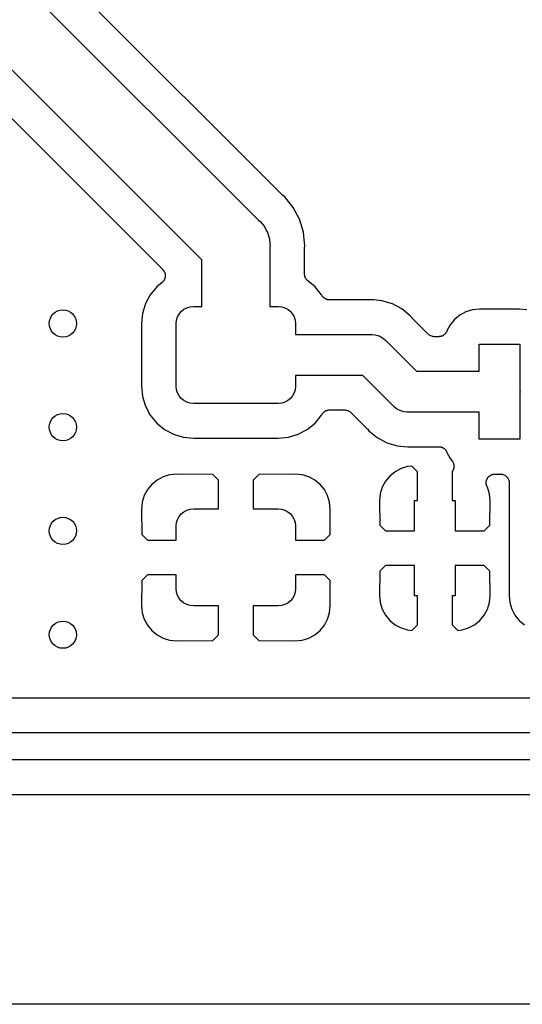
# Model space of a CAD drawing. Extents: x 0.02 to 3.88, y 0.02 to 3.88.
# Tile 4 of 45: x 2.08 to 2.37, y 1.01 to 1.58. Entities that reach past the tile are written whole.
import ezdxf

# ---------------------------------------------------------------- set-up
doc = ezdxf.new("R2010")
doc.units = 0
doc.header["$MEASUREMENT"] = 0
doc.layers.add('BLACK', color=7, linetype='CONTINUOUS')

msp = doc.modelspace()

# ---------------------------------------------------------------- linework, layer by layer
at = {"layer": 'BLACK', "linetype": 'CONTINUOUS'}
for p, q in [((2.22651, 1.47461), (2.09461, 1.60651)), ((2.0796, 1.59324), (2.21324, 1.4596)), ((2.18031, 1.43685), (2.05685, 1.56031)), ((2.05003, 1.53885), (2.15773, 1.43115)), ((2.22667, 1.47448), (2.22651, 1.47461)), ((2.22682, 1.47433), (2.22667, 1.47448)), ((2.22687, 1.47428), (2.22682, 1.47433)), ((2.2282, 1.4732), (2.22687, 1.47428)), ((2.23316, 1.46715), (2.2282, 1.4732)), ((2.23684, 1.46026), (2.23316, 1.46715)), ((2.21324, 1.4596), (2.21399, 1.45899)), ((2.21399, 1.45899), (2.21645, 1.45599)), ((2.23911, 1.45278), (2.23684, 1.46026)), ((2.21645, 1.45599), (2.21796, 1.45316)), ((2.21796, 1.45316), (2.21823, 1.45265)), ((2.21823, 1.45265), (2.21827, 1.45257)), ((2.21827, 1.45257), (2.2194, 1.44886)), ((2.23971, 1.44671), (2.23911, 1.45278)), ((2.2194, 1.44886), (2.21969, 1.44597)), ((2.23971, 1.4467), (2.23971, 1.44671)), ((2.23988, 1.445), (2.23971, 1.4467)), ((2.21969, 1.44597), (2.21969, 1.44597)), ((2.21969, 1.44597), (2.21978, 1.445)), ((2.21978, 1.445), (2.21969, 1.44403)), ((2.21969, 1.44403), (2.21969, 1.40984)), ((2.23969, 1.44288), (2.23971, 1.44309)), ((2.23969, 1.44281), (2.23969, 1.44288)), ((2.23969, 1.42853), (2.23969, 1.44281)), ((2.23971, 1.4433), (2.23988, 1.445)), ((2.23971, 1.44309), (2.23971, 1.4433)), ((2.18031, 1.40984), (2.18031, 1.43685)), ((2.15773, 1.43115), (2.15778, 1.4311)), ((2.15778, 1.4311), (2.15792, 1.43092)), ((2.15792, 1.43092), (2.15808, 1.43076)), ((2.15808, 1.43076), (2.15822, 1.43054)), ((2.15822, 1.43054), (2.15839, 1.43034)), ((2.15839, 1.43034), (2.15849, 1.43013)), ((2.15849, 1.43013), (2.15862, 1.42994)), ((2.15862, 1.42994), (2.15872, 1.4297)), ((2.15872, 1.4297), (2.15884, 1.42947)), ((2.15884, 1.42947), (2.1589, 1.42925)), ((2.15736, 1.42375), (2.15422, 1.42117)), ((2.15753, 1.42391), (2.15736, 1.42375)), ((2.1577, 1.42405), (2.15753, 1.42391)), ((2.15787, 1.42425), (2.1577, 1.42405)), ((2.15805, 1.42444), (2.15787, 1.42425)), ((2.15818, 1.42463), (2.15805, 1.42444)), ((2.15833, 1.4248), (2.15818, 1.42463)), ((2.15845, 1.42503), (2.15833, 1.4248)), ((2.1586, 1.42525), (2.15845, 1.42503)), ((2.15869, 1.42546), (2.1586, 1.42525)), ((2.1588, 1.42566), (2.15869, 1.42546)), ((2.15887, 1.42591), (2.1588, 1.42566)), ((2.15897, 1.42615), (2.15887, 1.42591)), ((2.1589, 1.42925), (2.15898, 1.42904)), ((2.15902, 1.42637), (2.15897, 1.42615)), ((2.15898, 1.42904), (2.15903, 1.42878)), ((2.15909, 1.42659), (2.15902, 1.42637)), ((2.15903, 1.42878), (2.15911, 1.42853)), ((2.15912, 1.42685), (2.15909, 1.42659)), ((2.15911, 1.42853), (2.15913, 1.42831)), ((2.15917, 1.42711), (2.15912, 1.42685)), ((2.15913, 1.42831), (2.15917, 1.42808)), ((2.15917, 1.42808), (2.15917, 1.42782)), ((2.15917, 1.42782), (2.15919, 1.42756)), ((2.15919, 1.42756), (2.15917, 1.42733)), ((2.15917, 1.42733), (2.15917, 1.42711)), ((2.23971, 1.42832), (2.23969, 1.42853)), ((2.2397, 1.4281), (2.23971, 1.42832)), ((2.23975, 1.42783), (2.2397, 1.4281)), ((2.23978, 1.42756), (2.23975, 1.42783)), ((2.23984, 1.42735), (2.23978, 1.42756)), ((2.23988, 1.42714), (2.23984, 1.42735)), ((2.23998, 1.42689), (2.23988, 1.42714)), ((2.24006, 1.42663), (2.23998, 1.42689)), ((2.24017, 1.42644), (2.24006, 1.42663)), ((2.24025, 1.42623), (2.24017, 1.42644)), ((2.24039, 1.42601), (2.24025, 1.42623)), ((2.24052, 1.42577), (2.24039, 1.42601)), ((2.24066, 1.4256), (2.24052, 1.42577)), ((2.24078, 1.42541), (2.24066, 1.4256)), ((2.24097, 1.42522), (2.24078, 1.42541)), ((2.24114, 1.42501), (2.24097, 1.42522)), ((2.24131, 1.42487), (2.24114, 1.42501)), ((2.24146, 1.42471), (2.24131, 1.42487)), ((2.24151, 1.42467), (2.24146, 1.42471)), ((2.24578, 1.42117), (2.24151, 1.42467)), ((2.15422, 1.42117), (2.1505, 1.41663)), ((2.2495, 1.41663), (2.24578, 1.42117)), ((2.1505, 1.41663), (2.14773, 1.41146)), ((2.24971, 1.41625), (2.2495, 1.41663)), ((2.24983, 1.41606), (2.24971, 1.41625)), ((2.24993, 1.41586), (2.24983, 1.41606)), ((2.2501, 1.41566), (2.24993, 1.41586)), ((2.25025, 1.41543), (2.2501, 1.41566)), ((2.25041, 1.41528), (2.25025, 1.41543)), ((2.25054, 1.4151), (2.25041, 1.41528)), ((2.25075, 1.41493), (2.25054, 1.4151)), ((2.25094, 1.41474), (2.25075, 1.41493)), ((2.25112, 1.41462), (2.25094, 1.41474)), ((2.25129, 1.41448), (2.25112, 1.41462)), ((2.25153, 1.41435), (2.25129, 1.41448)), ((2.25175, 1.4142), (2.25153, 1.41435)), ((2.25195, 1.41411), (2.25175, 1.4142)), ((2.25215, 1.41401), (2.25195, 1.41411)), ((2.2524, 1.41393), (2.25215, 1.41401)), ((2.25265, 1.41382), (2.2524, 1.41393)), ((2.25287, 1.41378), (2.25265, 1.41382)), ((2.25308, 1.41371), (2.25287, 1.41378)), ((2.25334, 1.41368), (2.25308, 1.41371)), ((2.25361, 1.41363), (2.25334, 1.41368)), ((2.25383, 1.41363), (2.25361, 1.41363)), ((2.25405, 1.4136), (2.25383, 1.41363)), ((2.25412, 1.4136), (2.25405, 1.4136)), ((2.2764, 1.4136), (2.25412, 1.4136)), ((2.27661, 1.41362), (2.2764, 1.4136)), ((2.27682, 1.41362), (2.27661, 1.41362)), ((2.27689, 1.41363), (2.27682, 1.41362)), ((2.27821, 1.41376), (2.27689, 1.41363)), ((2.27953, 1.41363), (2.27821, 1.41376)), ((2.28444, 1.41314), (2.27953, 1.41363)), ((2.27953, 1.41363), (2.27953, 1.41363)), ((2.29044, 1.41132), (2.28444, 1.41314)), ((2.14773, 1.41146), (2.14603, 1.40584)), ((2.16721, 1.40547), (2.16843, 1.40696)), ((2.16843, 1.40696), (2.16993, 1.40818)), ((2.16993, 1.40818), (2.17163, 1.40909)), ((2.17163, 1.40909), (2.17347, 1.40965)), ((2.17347, 1.40965), (2.17539, 1.40984)), ((2.17539, 1.40984), (2.18031, 1.40984)), ((2.21969, 1.40984), (2.22461, 1.40984)), ((2.22461, 1.40984), (2.22653, 1.40965)), ((2.22653, 1.40965), (2.22837, 1.40909)), ((2.22837, 1.40909), (2.23007, 1.40818)), ((2.23007, 1.40818), (2.23157, 1.40696)), ((2.23157, 1.40696), (2.23279, 1.40547)), ((2.29597, 1.40837), (2.29044, 1.41132)), ((2.30081, 1.40439), (2.29597, 1.40837)), ((2.3329, 1.40668), (2.32943, 1.40482)), ((2.33667, 1.40782), (2.3329, 1.40668)), ((2.34084, 1.40823), (2.33667, 1.40782)), ((2.36397, 1.40823), (2.34084, 1.40823)), ((2.36813, 1.40782), (2.36397, 1.40823)), ((2.14603, 1.40584), (2.14543, 1.39975)), ((2.16555, 1.4), (2.16574, 1.40192)), ((2.16574, 1.40192), (2.1663, 1.40377)), ((2.1663, 1.40377), (2.16721, 1.40547)), ((2.23279, 1.40547), (2.2337, 1.40377)), ((2.2337, 1.40377), (2.23426, 1.40192)), ((2.23426, 1.40192), (2.23445, 1.4)), ((2.30165, 1.40337), (2.30081, 1.40439)), ((2.3018, 1.40322), (2.30165, 1.40337)), ((2.30193, 1.40306), (2.3018, 1.40322)), ((2.30198, 1.40301), (2.30193, 1.40306)), ((2.31116, 1.39383), (2.30198, 1.40301)), ((2.32638, 1.40232), (2.32388, 1.39928)), ((2.32943, 1.40482), (2.32638, 1.40232)), ((2.14543, 1.39975), (2.14543, 1.36383)), ((2.16555, 1.36358), (2.16555, 1.4)), ((2.23445, 1.4), (2.23445, 1.3936)), ((2.32188, 1.39542), (2.32176, 1.39519)), ((2.32195, 1.39564), (2.32188, 1.39542)), ((2.32199, 1.39574), (2.32195, 1.39564)), ((2.32388, 1.39928), (2.32199, 1.39574)), ((2.23445, 1.3936), (2.27763, 1.3936)), ((2.27763, 1.3936), (2.27821, 1.39366)), ((2.27821, 1.39366), (2.27879, 1.3936)), ((2.27879, 1.3936), (2.27879, 1.3936)), ((2.27879, 1.3936), (2.28052, 1.39343)), ((2.28052, 1.39343), (2.28275, 1.39276)), ((2.28275, 1.39276), (2.2848, 1.39166)), ((2.2848, 1.39166), (2.2866, 1.39018)), ((2.2866, 1.39018), (2.28697, 1.38973)), ((2.28697, 1.38973), (2.30434, 1.37236)), ((2.31152, 1.39353), (2.31116, 1.39383)), ((2.31187, 1.39324), (2.31152, 1.39353)), ((2.31189, 1.39322), (2.31187, 1.39324)), ((2.31191, 1.39321), (2.31189, 1.39322)), ((2.31232, 1.39299), (2.31191, 1.39321)), ((2.31273, 1.39277), (2.31232, 1.39299)), ((2.31275, 1.39276), (2.31273, 1.39277)), ((2.31277, 1.39275), (2.31275, 1.39276)), ((2.31322, 1.39261), (2.31277, 1.39275)), ((2.31366, 1.39247), (2.31322, 1.39261)), ((2.31368, 1.39247), (2.31366, 1.39247)), ((2.31371, 1.39246), (2.31368, 1.39247)), ((2.31417, 1.39241), (2.31371, 1.39246)), ((2.31463, 1.39236), (2.31417, 1.39241)), ((2.31468, 1.39236), (2.31463, 1.39236)), ((2.3147, 1.39236), (2.31468, 1.39236)), ((2.31468, 1.39236), (2.31468, 1.39236)), ((2.31468, 1.39236), (2.31468, 1.39236)), ((2.31727, 1.39236), (2.3147, 1.39236)), ((2.3175, 1.39238), (2.31727, 1.39236)), ((2.31772, 1.39238), (2.3175, 1.39238)), ((2.31798, 1.39243), (2.31772, 1.39238)), ((2.31824, 1.39246), (2.31798, 1.39243)), ((2.31846, 1.39252), (2.31824, 1.39246)), ((2.31868, 1.39256), (2.31846, 1.39252)), ((2.31892, 1.39266), (2.31868, 1.39256)), ((2.31918, 1.39274), (2.31892, 1.39266)), ((2.31938, 1.39284), (2.31918, 1.39274)), ((2.31958, 1.39293), (2.31938, 1.39284)), ((2.3198, 1.39307), (2.31958, 1.39293)), ((2.32004, 1.3932), (2.3198, 1.39307)), ((2.32021, 1.39334), (2.32004, 1.3932)), ((2.3204, 1.39346), (2.32021, 1.39334)), ((2.32059, 1.39365), (2.3204, 1.39346)), ((2.3208, 1.39381), (2.32059, 1.39365)), ((2.32094, 1.39399), (2.3208, 1.39381)), ((2.3211, 1.39414), (2.32094, 1.39399)), ((2.32125, 1.39436), (2.3211, 1.39414)), ((2.32142, 1.39457), (2.32125, 1.39436)), ((2.32152, 1.39476), (2.32142, 1.39457)), ((2.32165, 1.39495), (2.32152, 1.39476)), ((2.32176, 1.39519), (2.32165, 1.39495)), ((2.34059, 1.37236), (2.34059, 1.38811)), ((2.34059, 1.38811), (2.36421, 1.38811)), ((2.36421, 1.38811), (2.36421, 1.36113)), ((2.27332, 1.36998), (2.23445, 1.36998)), ((2.23445, 1.36998), (2.23445, 1.36358)), ((2.29069, 1.35261), (2.27332, 1.36998)), ((2.30434, 1.37236), (2.34059, 1.37236)), ((2.14543, 1.36383), (2.14603, 1.35774)), ((2.16574, 1.36166), (2.16555, 1.36358)), ((2.1663, 1.35982), (2.16574, 1.36166)), ((2.23426, 1.36166), (2.2337, 1.35982)), ((2.23445, 1.36358), (2.23426, 1.36166)), ((2.36421, 1.36113), (2.36427, 1.36055)), ((2.14603, 1.35774), (2.14773, 1.35213)), ((2.16721, 1.35811), (2.1663, 1.35982)), ((2.16843, 1.35662), (2.16721, 1.35811)), ((2.16993, 1.3554), (2.16843, 1.35662)), ((2.17163, 1.35449), (2.16993, 1.3554)), ((2.23007, 1.3554), (2.22837, 1.35449)), ((2.23157, 1.35662), (2.23007, 1.3554)), ((2.23279, 1.35811), (2.23157, 1.35662)), ((2.2337, 1.35982), (2.23279, 1.35811)), ((2.36427, 1.36055), (2.36421, 1.35997)), ((2.36421, 1.35997), (2.36421, 1.33299)), ((2.14773, 1.35213), (2.1505, 1.34695)), ((2.17347, 1.35393), (2.17163, 1.35449)), ((2.17539, 1.35374), (2.17347, 1.35393)), ((2.22461, 1.35374), (2.17539, 1.35374)), ((2.22653, 1.35393), (2.22461, 1.35374)), ((2.22837, 1.35449), (2.22653, 1.35393)), ((2.25221, 1.3496), (2.25247, 1.34968)), ((2.25247, 1.34968), (2.25272, 1.34978)), ((2.25272, 1.34978), (2.25293, 1.34982)), ((2.25293, 1.34982), (2.25315, 1.34989)), ((2.25315, 1.34989), (2.25341, 1.34991)), ((2.25341, 1.34991), (2.25367, 1.34996)), ((2.25367, 1.34996), (2.2539, 1.34996)), ((2.2539, 1.34996), (2.25412, 1.34998)), ((2.25412, 1.34998), (2.26296, 1.34998)), ((2.26296, 1.34998), (2.26298, 1.34998)), ((2.26298, 1.34998), (2.26298, 1.34998)), ((2.26298, 1.34998), (2.26298, 1.34998)), ((2.26298, 1.34998), (2.26303, 1.34998)), ((2.26303, 1.34998), (2.26349, 1.34993)), ((2.26349, 1.34993), (2.26395, 1.34988)), ((2.26395, 1.34988), (2.26397, 1.34987)), ((2.26397, 1.34987), (2.264, 1.34987)), ((2.264, 1.34987), (2.26444, 1.34973)), ((2.26444, 1.34973), (2.26488, 1.3496)), ((2.29106, 1.35216), (2.29069, 1.35261)), ((2.29151, 1.35179), (2.29106, 1.35216)), ((2.29286, 1.35068), (2.29151, 1.35179)), ((2.29359, 1.35029), (2.29286, 1.35068)), ((2.29491, 1.34959), (2.29359, 1.35029)), ((2.1505, 1.34695), (2.15422, 1.34241)), ((2.24578, 1.34241), (2.2495, 1.34695)), ((2.2495, 1.34695), (2.24971, 1.34734)), ((2.24971, 1.34734), (2.24974, 1.3474)), ((2.24974, 1.3474), (2.24987, 1.34758)), ((2.24987, 1.34758), (2.24997, 1.34778)), ((2.24997, 1.34778), (2.25014, 1.34798)), ((2.25014, 1.34798), (2.25029, 1.3482)), ((2.25029, 1.3482), (2.25045, 1.34836)), ((2.25045, 1.34836), (2.25059, 1.34853)), ((2.25059, 1.34853), (2.2508, 1.3487)), ((2.2508, 1.3487), (2.25099, 1.34888)), ((2.25099, 1.34888), (2.25118, 1.349)), ((2.25118, 1.349), (2.25135, 1.34914)), ((2.25135, 1.34914), (2.25159, 1.34927)), ((2.25159, 1.34927), (2.25181, 1.34942)), ((2.25181, 1.34942), (2.25202, 1.3495)), ((2.25202, 1.3495), (2.25221, 1.3496)), ((2.26488, 1.3496), (2.26491, 1.34958)), ((2.26491, 1.34958), (2.26493, 1.34958)), ((2.26493, 1.34958), (2.26534, 1.34935)), ((2.26534, 1.34935), (2.26574, 1.34914)), ((2.26574, 1.34914), (2.26576, 1.34912)), ((2.26576, 1.34912), (2.26579, 1.34911)), ((2.26579, 1.34911), (2.26614, 1.34881)), ((2.26614, 1.34881), (2.2665, 1.34852)), ((2.2665, 1.34852), (2.27568, 1.33934)), ((2.29713, 1.34891), (2.29491, 1.34959)), ((2.29887, 1.34874), (2.29713, 1.34891)), ((2.29945, 1.34868), (2.29887, 1.34874)), ((2.29887, 1.34874), (2.29887, 1.34874)), ((2.30003, 1.34874), (2.29945, 1.34868)), ((2.34059, 1.34874), (2.30003, 1.34874)), ((2.34059, 1.33299), (2.34059, 1.34874)), ((2.34059, 1.34874), (2.34059, 1.34874)), ((2.15422, 1.34241), (2.15876, 1.33869)), ((2.15876, 1.33869), (2.16394, 1.33592)), ((2.23606, 1.33592), (2.24124, 1.33869)), ((2.24124, 1.33869), (2.24578, 1.34241)), ((2.27568, 1.33934), (2.27573, 1.33929)), ((2.27573, 1.33929), (2.27586, 1.33912)), ((2.27586, 1.33912), (2.27601, 1.33897)), ((2.27601, 1.33897), (2.27685, 1.33795)), ((2.16394, 1.33592), (2.16955, 1.33422)), ((2.16955, 1.33422), (2.17564, 1.33362)), ((2.17564, 1.33362), (2.22436, 1.33362)), ((2.22436, 1.33362), (2.23045, 1.33422)), ((2.23045, 1.33422), (2.23606, 1.33592)), ((2.27685, 1.33795), (2.28169, 1.33397)), ((2.28169, 1.33397), (2.28722, 1.33102)), ((2.36421, 1.33299), (2.34059, 1.33299)), ((2.28722, 1.33102), (2.29068, 1.32997)), ((2.29068, 1.32997), (2.29068, 1.32997)), ((2.29068, 1.32997), (2.29321, 1.3292)), ((2.29321, 1.3292), (2.29945, 1.32859)), ((2.29945, 1.32859), (2.30077, 1.32872)), ((2.30077, 1.32872), (2.30084, 1.32872)), ((2.30084, 1.32872), (2.30105, 1.32872)), ((2.30105, 1.32872), (2.30126, 1.32874)), ((2.30126, 1.32874), (2.31727, 1.32874)), ((2.31727, 1.32874), (2.31734, 1.32874)), ((2.31734, 1.32874), (2.31756, 1.32871)), ((2.31756, 1.32871), (2.31779, 1.32871)), ((2.31779, 1.32871), (2.31805, 1.32866)), ((2.31805, 1.32866), (2.31831, 1.32863)), ((2.31831, 1.32863), (2.31853, 1.32856)), ((2.31853, 1.32856), (2.31874, 1.32852)), ((2.31874, 1.32852), (2.31899, 1.32842)), ((2.31899, 1.32842), (2.31924, 1.32834)), ((2.31924, 1.32834), (2.31944, 1.32823)), ((2.31944, 1.32823), (2.31964, 1.32814)), ((2.31964, 1.32814), (2.31986, 1.32799)), ((2.31986, 1.32799), (2.3201, 1.32787)), ((2.3201, 1.32787), (2.32027, 1.32772)), ((2.32027, 1.32772), (2.32045, 1.3276)), ((2.32045, 1.3276), (2.32064, 1.32741)), ((2.32064, 1.32741), (2.32084, 1.32724)), ((2.32084, 1.32724), (2.32098, 1.32706)), ((2.32098, 1.32706), (2.32114, 1.32691)), ((2.32114, 1.32691), (2.32129, 1.32668)), ((2.32129, 1.32668), (2.32146, 1.32648)), ((2.32146, 1.32648), (2.32156, 1.32628)), ((2.32156, 1.32628), (2.32168, 1.32609)), ((2.32168, 1.32609), (2.32179, 1.32585)), ((2.32179, 1.32585), (2.32191, 1.32561)), ((2.32191, 1.32561), (2.32197, 1.3254)), ((2.32197, 1.3254), (2.32388, 1.32183)), ((2.32388, 1.32183), (2.32493, 1.32055)), ((2.2955, 1.31613), (2.29202, 1.31427)), ((2.29927, 1.31727), (2.2955, 1.31613)), ((2.30173, 1.31751), (2.29927, 1.31727)), ((2.305, 1.31424), (2.30173, 1.31751)), ((2.32493, 1.32055), (2.32498, 1.32049)), ((2.32498, 1.32049), (2.3251, 1.3203)), ((2.3251, 1.3203), (2.32524, 1.32013)), ((2.32524, 1.32013), (2.32536, 1.31989)), ((2.32536, 1.31989), (2.32551, 1.31967)), ((2.32551, 1.31967), (2.32559, 1.31946)), ((2.32559, 1.31946), (2.3257, 1.31926)), ((2.32575, 1.31567), (2.32568, 1.31545)), ((2.3257, 1.31926), (2.32577, 1.31901)), ((2.32584, 1.31588), (2.32575, 1.31567)), ((2.32577, 1.31901), (2.32587, 1.31877)), ((2.32589, 1.31614), (2.32584, 1.31588)), ((2.32587, 1.31877), (2.32591, 1.31855)), ((2.32597, 1.31639), (2.32589, 1.31614)), ((2.32591, 1.31855), (2.32597, 1.31833)), ((2.32597, 1.31833), (2.326, 1.31807)), ((2.32599, 1.31661), (2.32597, 1.31639)), ((2.32604, 1.31683), (2.32599, 1.31661)), ((2.326, 1.31807), (2.32605, 1.31781)), ((2.32605, 1.31781), (2.32604, 1.31758)), ((2.32604, 1.31758), (2.32607, 1.31736)), ((2.32607, 1.31736), (2.32604, 1.3171)), ((2.32604, 1.3171), (2.32604, 1.31683)), ((2.15786, 1.31128), (2.15439, 1.30943)), ((2.16163, 1.31243), (2.15786, 1.31128)), ((2.16578, 1.31284), (2.16163, 1.31243)), ((2.18667, 1.31273), (2.16578, 1.31284)), ((2.19, 1.3094), (2.18667, 1.31273)), ((2.21333, 1.31273), (2.21, 1.3094)), ((2.23422, 1.31284), (2.21333, 1.31273)), ((2.23837, 1.31243), (2.23422, 1.31284)), ((2.24214, 1.31128), (2.23837, 1.31243)), ((2.24561, 1.30943), (2.24214, 1.31128)), ((2.28898, 1.31177), (2.28648, 1.30872)), ((2.29202, 1.31427), (2.28898, 1.31177)), ((2.305, 1.29756), (2.305, 1.31424)), ((2.32505, 1.31439), (2.325, 1.31431)), ((2.325, 1.31431), (2.325, 1.29756)), ((2.32522, 1.31459), (2.32505, 1.31439)), ((2.32533, 1.31479), (2.32522, 1.31459)), ((2.32545, 1.31498), (2.32533, 1.31479)), ((2.32556, 1.31522), (2.32545, 1.31498)), ((2.32568, 1.31545), (2.32556, 1.31522)), ((2.34497, 1.30959), (2.34504, 1.30981)), ((2.34504, 1.30981), (2.34516, 1.31003)), ((2.34516, 1.31003), (2.34526, 1.31027)), ((2.34526, 1.31027), (2.34539, 1.31046)), ((2.34539, 1.31046), (2.3455, 1.31067)), ((2.3455, 1.31067), (2.34566, 1.31086)), ((2.34566, 1.31086), (2.34581, 1.31108)), ((2.34581, 1.31108), (2.34597, 1.31124)), ((2.34597, 1.31124), (2.34612, 1.31142)), ((2.34612, 1.31142), (2.34632, 1.31158)), ((2.34632, 1.31158), (2.3465, 1.31176)), ((2.3465, 1.31176), (2.3467, 1.31189)), ((2.3467, 1.31189), (2.34688, 1.31204)), ((2.34688, 1.31204), (2.34711, 1.31216)), ((2.34711, 1.31216), (2.34732, 1.3123)), ((2.34732, 1.3123), (2.34754, 1.31238)), ((2.34754, 1.31238), (2.34774, 1.31249)), ((2.34774, 1.31249), (2.34799, 1.31257)), ((2.34799, 1.31257), (2.34822, 1.31266)), ((2.34822, 1.31266), (2.34845, 1.31271)), ((2.34845, 1.31271), (2.34868, 1.31278)), ((2.34868, 1.31278), (2.34893, 1.3128)), ((2.34893, 1.3128), (2.34918, 1.31285)), ((2.34918, 1.31285), (2.34941, 1.31285)), ((2.34941, 1.31285), (2.34965, 1.31287)), ((2.34965, 1.31287), (2.35299, 1.31287)), ((2.35299, 1.31287), (2.35303, 1.31287)), ((2.35303, 1.31287), (2.35303, 1.31287)), ((2.35303, 1.31287), (2.35303, 1.31287)), ((2.35303, 1.31287), (2.35306, 1.31287)), ((2.35306, 1.31287), (2.35353, 1.31282)), ((2.35353, 1.31282), (2.354, 1.31277)), ((2.354, 1.31277), (2.35401, 1.31276)), ((2.35401, 1.31276), (2.35403, 1.31276)), ((2.35403, 1.31276), (2.35448, 1.31262)), ((2.35448, 1.31262), (2.35493, 1.31248)), ((2.35493, 1.31248), (2.35495, 1.31247)), ((2.35495, 1.31247), (2.35496, 1.31247)), ((2.35496, 1.31247), (2.35537, 1.31224)), ((2.35537, 1.31224), (2.35579, 1.31202)), ((2.35579, 1.31202), (2.3558, 1.31201)), ((2.3558, 1.31201), (2.35582, 1.312)), ((2.35582, 1.312), (2.35618, 1.31169)), ((2.35618, 1.31169), (2.35654, 1.31139)), ((2.35654, 1.31139), (2.35655, 1.31138)), ((2.35655, 1.31138), (2.35656, 1.31137)), ((2.35656, 1.31137), (2.35686, 1.311)), ((2.35686, 1.311), (2.35716, 1.31064)), ((2.35716, 1.31064), (2.35716, 1.31062)), ((2.35716, 1.31062), (2.35718, 1.31061)), ((2.35718, 1.31061), (2.35739, 1.31019)), ((2.35739, 1.31019), (2.35761, 1.30978)), ((2.15134, 1.30693), (2.14884, 1.30388)), ((2.15439, 1.30943), (2.15134, 1.30693)), ((2.19, 1.29272), (2.19, 1.3094)), ((2.21, 1.3094), (2.21, 1.29272)), ((2.24866, 1.30693), (2.24561, 1.30943)), ((2.25116, 1.30388), (2.24866, 1.30693)), ((2.28462, 1.30525), (2.28348, 1.30148)), ((2.28648, 1.30872), (2.28462, 1.30525)), ((2.34465, 1.30791), (2.34467, 1.30816)), ((2.34467, 1.30767), (2.34465, 1.30791)), ((2.34466, 1.30744), (2.34467, 1.30767)), ((2.34471, 1.30719), (2.34466, 1.30744)), ((2.34467, 1.30816), (2.34468, 1.30842)), ((2.34468, 1.30842), (2.34472, 1.30865)), ((2.34473, 1.30693), (2.34471, 1.30719)), ((2.34472, 1.30865), (2.34475, 1.30888)), ((2.3448, 1.30671), (2.34473, 1.30693)), ((2.34475, 1.30888), (2.34482, 1.30912)), ((2.34484, 1.30648), (2.3448, 1.30671)), ((2.34482, 1.30912), (2.34488, 1.30937)), ((2.34494, 1.30624), (2.34484, 1.30648)), ((2.34488, 1.30937), (2.34497, 1.30959)), ((2.34501, 1.306), (2.34494, 1.30624)), ((2.34512, 1.30579), (2.34501, 1.306)), ((2.3452, 1.30558), (2.34512, 1.30579)), ((2.34524, 1.30551), (2.3452, 1.30558)), ((2.34538, 1.30525), (2.34524, 1.30551)), ((2.34652, 1.30148), (2.34538, 1.30525)), ((2.35761, 1.30978), (2.35762, 1.30976)), ((2.35762, 1.30976), (2.35763, 1.30974)), ((2.35763, 1.30974), (2.35776, 1.3093)), ((2.35776, 1.3093), (2.3579, 1.30884)), ((2.3579, 1.30884), (2.3579, 1.30882)), ((2.3579, 1.30882), (2.3579, 1.30881)), ((2.3579, 1.30881), (2.35795, 1.30834)), ((2.35795, 1.30834), (2.35799, 1.30787)), ((2.35799, 1.30787), (2.35799, 1.29879)), ((2.14698, 1.30041), (2.14584, 1.29664)), ((2.14884, 1.30388), (2.14698, 1.30041)), ((2.25302, 1.30041), (2.25116, 1.30388)), ((2.25416, 1.29664), (2.25302, 1.30041)), ((2.28348, 1.30148), (2.28307, 1.29733)), ((2.34693, 1.29733), (2.34652, 1.30148)), ((2.35799, 1.29872), (2.35797, 1.29851)), ((2.35797, 1.29851), (2.35797, 1.2983)), ((2.35799, 1.29879), (2.35799, 1.29872)), ((2.14584, 1.29664), (2.14543, 1.29249)), ((2.17347, 1.29253), (2.17539, 1.29272)), ((2.17539, 1.29272), (2.19, 1.29272)), ((2.21, 1.29272), (2.22461, 1.29272)), ((2.22461, 1.29272), (2.22653, 1.29253)), ((2.25457, 1.29249), (2.25416, 1.29664)), ((2.28307, 1.29733), (2.28317, 1.28334)), ((2.30319, 1.28), (2.30319, 1.29756)), ((2.30319, 1.29756), (2.305, 1.29756)), ((2.325, 1.29756), (2.32681, 1.29756)), ((2.32681, 1.29756), (2.32681, 1.28)), ((2.34683, 1.28334), (2.34693, 1.29733)), ((2.35797, 1.2983), (2.35787, 1.29731)), ((2.35787, 1.29731), (2.35787, 1.24269)), ((2.14543, 1.29249), (2.14554, 1.278)), ((2.1663, 1.28664), (2.16721, 1.28834)), ((2.16721, 1.28834), (2.16843, 1.28983)), ((2.16843, 1.28983), (2.16993, 1.29106)), ((2.16993, 1.29106), (2.17163, 1.29197)), ((2.17163, 1.29197), (2.17347, 1.29253)), ((2.22653, 1.29253), (2.22837, 1.29197)), ((2.22837, 1.29197), (2.23007, 1.29106)), ((2.23007, 1.29106), (2.23157, 1.28983)), ((2.23157, 1.28983), (2.23279, 1.28834)), ((2.23279, 1.28834), (2.2337, 1.28664)), ((2.25446, 1.278), (2.25457, 1.29249)), ((2.16555, 1.28287), (2.16574, 1.28479)), ((2.16555, 1.27467), (2.16555, 1.28287)), ((2.16574, 1.28479), (2.1663, 1.28664)), ((2.2337, 1.28664), (2.23426, 1.28479)), ((2.23426, 1.28479), (2.23445, 1.28287)), ((2.23445, 1.28287), (2.23445, 1.27467)), ((2.28317, 1.28334), (2.28651, 1.28)), ((2.34349, 1.28), (2.34683, 1.28334)), ((2.14554, 1.278), (2.14887, 1.27467)), ((2.25113, 1.27467), (2.25446, 1.278)), ((2.28651, 1.28), (2.30319, 1.28)), ((2.32681, 1.28), (2.34349, 1.28)), ((2.14887, 1.27467), (2.16555, 1.27467)), ((2.23445, 1.27467), (2.25113, 1.27467)), ((2.28651, 1.26), (2.28317, 1.25666)), ((2.30319, 1.26), (2.28651, 1.26)), ((2.30319, 1.24244), (2.30319, 1.26)), ((2.32681, 1.26), (2.32681, 1.24244)), ((2.34349, 1.26), (2.32681, 1.26)), ((2.34683, 1.25666), (2.34349, 1.26)), ((2.14887, 1.25467), (2.14554, 1.25133)), ((2.16555, 1.25467), (2.14887, 1.25467)), ((2.16555, 1.24646), (2.16555, 1.25467)), ((2.23445, 1.25467), (2.23445, 1.24646)), ((2.25113, 1.25467), (2.23445, 1.25467)), ((2.25446, 1.25133), (2.25113, 1.25467)), ((2.28317, 1.25666), (2.28307, 1.24267)), ((2.34693, 1.24267), (2.34683, 1.25666)), ((2.14554, 1.25133), (2.14543, 1.23684)), ((2.25453, 1.24241), (2.25446, 1.25133)), ((2.16574, 1.24454), (2.16555, 1.24646)), ((2.1663, 1.24269), (2.16574, 1.24454)), ((2.16721, 1.24099), (2.1663, 1.24269)), ((2.2337, 1.24269), (2.23279, 1.24099)), ((2.23426, 1.24454), (2.2337, 1.24269)), ((2.23445, 1.24646), (2.23426, 1.24454)), ((2.25453, 1.2424), (2.25453, 1.24241)), ((2.25457, 1.23684), (2.25453, 1.2424)), ((2.28307, 1.24267), (2.28348, 1.23852)), ((2.305, 1.24244), (2.30319, 1.24244)), ((2.305, 1.22576), (2.305, 1.24244)), ((2.32681, 1.24244), (2.325, 1.24244)), ((2.325, 1.24244), (2.325, 1.22576)), ((2.34652, 1.23852), (2.34693, 1.24267)), ((2.35787, 1.24269), (2.35828, 1.23852)), ((2.14543, 1.23684), (2.14584, 1.23269)), ((2.16843, 1.2395), (2.16721, 1.24099)), ((2.16993, 1.23827), (2.16843, 1.2395)), ((2.17163, 1.23736), (2.16993, 1.23827)), ((2.17347, 1.2368), (2.17163, 1.23736)), ((2.17539, 1.23661), (2.17347, 1.2368)), ((2.19, 1.23661), (2.17539, 1.23661)), ((2.19, 1.21994), (2.19, 1.23661)), ((2.22461, 1.23661), (2.21, 1.23661)), ((2.21, 1.23661), (2.21, 1.21994)), ((2.22653, 1.2368), (2.22461, 1.23661)), ((2.22837, 1.23736), (2.22653, 1.2368)), ((2.23007, 1.23827), (2.22837, 1.23736)), ((2.23157, 1.2395), (2.23007, 1.23827)), ((2.23279, 1.24099), (2.23157, 1.2395)), ((2.25416, 1.23269), (2.25457, 1.23684)), ((2.28348, 1.23852), (2.28462, 1.23475)), ((2.34538, 1.23475), (2.34652, 1.23852)), ((2.35828, 1.23852), (2.35943, 1.23475)), ((2.14584, 1.23269), (2.14698, 1.22892)), ((2.25302, 1.22892), (2.25416, 1.23269)), ((2.28462, 1.23475), (2.28648, 1.23128)), ((2.28648, 1.23128), (2.28898, 1.22823)), ((2.34102, 1.22823), (2.34352, 1.23128)), ((2.34352, 1.23128), (2.34538, 1.23475)), ((2.35943, 1.23475), (2.36128, 1.23128)), ((2.36128, 1.23128), (2.36378, 1.22823)), ((2.14698, 1.22892), (2.14884, 1.22545)), ((2.14884, 1.22545), (2.15134, 1.2224)), ((2.24866, 1.2224), (2.25116, 1.22545)), ((2.25116, 1.22545), (2.25302, 1.22892)), ((2.28898, 1.22823), (2.29202, 1.22573)), ((2.29202, 1.22573), (2.2955, 1.22387)), ((2.30173, 1.22249), (2.305, 1.22576)), ((2.325, 1.22576), (2.32827, 1.22249)), ((2.3345, 1.22387), (2.33798, 1.22573)), ((2.33798, 1.22573), (2.34102, 1.22823)), ((2.36378, 1.22823), (2.36683, 1.22573)), ((2.15134, 1.2224), (2.15439, 1.2199)), ((2.15439, 1.2199), (2.15786, 1.21805)), ((2.18667, 1.2166), (2.19, 1.21994)), ((2.21, 1.21994), (2.21333, 1.2166)), ((2.24214, 1.21805), (2.24561, 1.2199)), ((2.24561, 1.2199), (2.24866, 1.2224)), ((2.2955, 1.22387), (2.29927, 1.22273)), ((2.29927, 1.22273), (2.30173, 1.22249)), ((2.32827, 1.22249), (2.33073, 1.22273)), ((2.33073, 1.22273), (2.3345, 1.22387)), ((2.15786, 1.21805), (2.16163, 1.2169)), ((2.16163, 1.2169), (2.16578, 1.21649)), ((2.16578, 1.21649), (2.18667, 1.2166)), ((2.21333, 1.2166), (2.23422, 1.21649)), ((2.23422, 1.21649), (2.23837, 1.2169)), ((2.23837, 1.2169), (2.24214, 1.21805)), ((2.48332, 1.18336), (2.05031, 1.18336)), ((2.00058, 1.16336), (2.48985, 1.16336)), ((2.49275, 1.14761), (1.99771, 1.14761)), ((1.99894, 1.12761), (2.49152, 1.12761)), ((2.6422, 1.00622), (0.901105, 1.00622))]:
    msp.add_line(p, q, dxfattribs=at)
at = {"layer": 'BLACK'}
for centre in [(2.1, 1.4), (2.1, 1.34), (2.1, 1.28), (2.1, 1.22)]:
    msp.add_circle(centre, 0.007874, dxfattribs=at)

doc.saveas('drawing.dxf')
